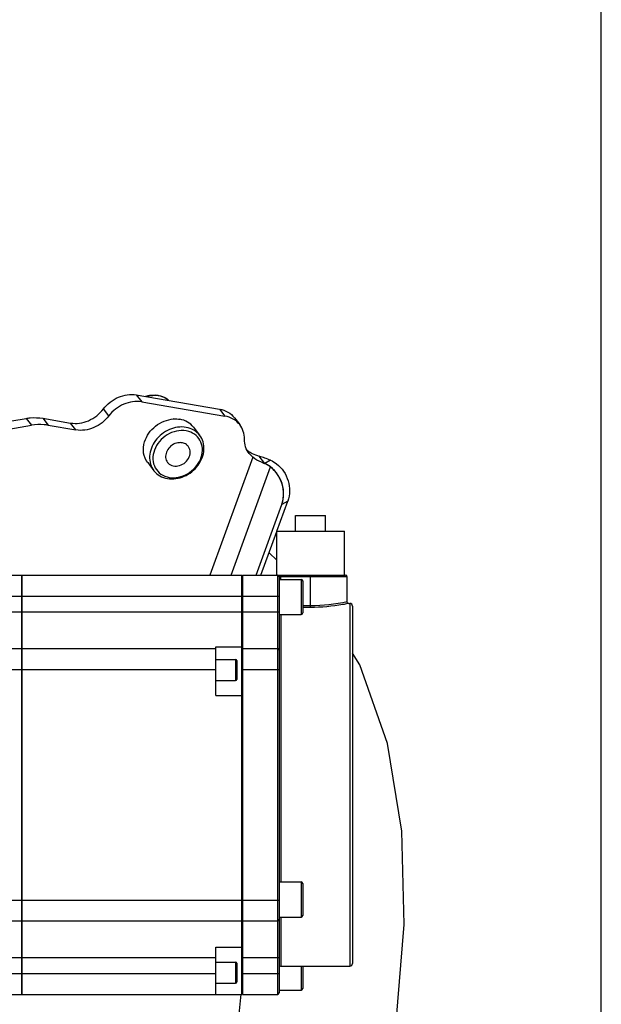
# Model space of a CAD drawing. Header units: millimetres. Extents: x 0 to 5940, y 0 to 4200.
# Tile 22 of 87: x 1826 to 1937, y 3205 to 3393. Entities that reach past the tile are written whole.
import ezdxf

# ---------------------------------------------------------------- set-up
doc = ezdxf.new("R2010")
doc.units = ezdxf.units.MM
doc.header["$LTSCALE"] = 326.7
doc.layers.get('0').update_dxf_attribs({"linetype": 'CONTINUOUS'})
for name, color, linetype in [('304105000177DXF_CONTINUOUS_LINE', 7, 'CONTINUOUS'), ('304304000136DXF_CONTINUOUS_LINE', 7, 'CONTINUOUS'), ('501023000027DXF_CONTINUOUS_LINE', 7, 'CONTINUOUS'), ('RB15-1-B-JSZL_DXF_DIMENSION', 7, 'CONTINUOUS'), ('XIANLAN_DXF_CONTINUOUS_LINE', 7, 'CONTINUOUS')]:
    doc.layers.add(name, color=color, linetype=linetype)
doc.styles.get("Standard").update_dxf_attribs({"font": 'txt', "width": 0.7})
doc.dimstyles.new('DIMSTYLE_3', dxfattribs={"dimtxt": 85, "dimasz": 45, "dimexe": 1.5, "dimexo": 0, "dimgap": 2.125, "dimtad": 1, "dimdsep": 46, "dimtxsty": 'Standard', "dimblk": '_FILLED', "dimblk1": '_FILLED', "dimblk2": '_FILLED', "dimcen": 0.09, "dimclrt": 5, "dimazin": 2, "dimtp": 0.5, "dimtm": 0.5, "dimtfac": 1, "dimtofl": 0, "dimtmove": 0, "dimatfit": 3, "dimldrblk": '_FILLED', "dimfxl": 0, "dimtolj": 1, "dimarcsym": 0})

# ---------------------------------------------------------------- blocks, each defined once
blk = doc.blocks.new('_FILLED')
at = {"color": 0, "linetype": 'ByBlock'}
blk.add_solid([(0, 0), (-1, 0.1667), (-1, -0.1667)], dxfattribs=at)
blk = doc.blocks.new('*D4')
at = {"layer": 'RB15-1-B-JSZL_DXF_DIMENSION', "color": 2, "linetype": 'Continuous', "transparency": 16777216}
for p, q in [((1751.29, 3161.27), (1751.29, 3567.44)), ((1937.29, 2684.27), (1937.29, 3567.44)), ((1751.29, 3552.44), (1844.29, 3552.44)), ((1937.29, 3552.44), (1844.29, 3552.44))]:
    blk.add_line(p, q, dxfattribs=at)
at = {"layer": 'RB15-1-B-JSZL_DXF_DIMENSION', "color": 2, "linetype": 'Continuous', "transparency": 16777216, "xscale": 45, "yscale": 45, "zscale": 45, "rotation": 180}
blk.add_blockref('_FILLED', (1751.29, 3552.44), dxfattribs=at)
at = {"layer": 'RB15-1-B-JSZL_DXF_DIMENSION', "color": 2, "linetype": 'Continuous', "transparency": 16777216, "xscale": 45, "yscale": 45, "zscale": 45}
blk.add_blockref('_FILLED', (1937.29, 3552.44), dxfattribs=at)

msp = doc.modelspace()

# ---------------------------------------------------------------- linework, layer by layer
at = {"layer": '304105000177DXF_CONTINUOUS_LINE', "color": 9, "linetype": 'Continuous'}
for p, q in [((1848.532, 3321.661), (1849.558, 3320.337)), ((1843.277, 3317.654), (1842.251, 3318.977)), ((1864.426, 3318.941), (1865.453, 3317.618)), ((1827.475, 3317.181), (1828.501, 3315.857)), ((1830.689, 3317.197), (1831.715, 3315.874)), ((1836.997, 3314.97), (1835.971, 3316.294)), ((1870.746, 3309.764), (1862.573, 3287.268)), ((1873.048, 3308.604), (1871.997, 3309.959)), ((1874.142, 3309.191), (1873.048, 3308.604)), ((1866.625, 3287.268), (1874.128, 3307.919)), ((1873.048, 3308.604), (1873.03, 3308.54)), ((1877.453, 3301.393), (1876.305, 3300.778))]:
    msp.add_line(p, q, dxfattribs=at)
at = {"layer": '304105000177DXF_CONTINUOUS_LINE', "color": 7, "linetype": 'Continuous'}
for p, q in [((1848.532, 3321.661), (1864.426, 3318.941)), ((1849.558, 3320.337), (1865.453, 3317.618)), ((1812.944, 3314.698), (1827.475, 3317.181)), ((1830.689, 3317.197), (1835.971, 3316.294)), ((1867.24, 3317.31), (1868.266, 3315.986)), ((1813.97, 3313.374), (1828.501, 3315.857)), ((1831.715, 3315.874), (1836.997, 3314.97)), ((1859.431, 3315.507), (1860.621, 3313.972)), ((1870.746, 3309.764), (1870.058, 3310.463)), ((1850.698, 3308.737), (1851.889, 3307.201)), ((1871.397, 3287.268), (1876.305, 3300.778)), ((1875.369, 3295.656), (1877.453, 3301.393)), ((1872.321, 3287.268), (1875.337, 3295.57))]:
    msp.add_line(p, q, dxfattribs=at)
for centre, radius, start, end in [((1855.997, 3311.649), 5.431, 93.58121, 93.97106), ((1855.997, 3311.661), 5.419, 93.27738, 93.58118), ((1857.331, 3310.649), 4.222, 73.58396, 80.31319), ((1872.351, 3314.371), 4.207, 229.2805, 231.30177), ((1865.17, 3287.503), 23.471, 67.52496, 73.08899)]:
    msp.add_arc(centre, radius, start, end, dxfattribs=at)
for points, knots in [([(1842.251, 3318.977), (1842.986, 3319.941), (1844.925, 3321.472), (1847.401, 3321.855), (1848.532, 3321.661)], [0, 0, 0, 0, 0.5136001, 1, 1, 1, 1]), ([(1849.558, 3320.337), (1848.427, 3320.531), (1845.951, 3320.148), (1844.012, 3318.617), (1843.277, 3317.654)], [0, 0, 0, 0, 0.4863999, 1, 1, 1, 1]), ([(1835.971, 3316.294), (1837.102, 3316.1), (1839.578, 3316.483), (1841.517, 3318.014), (1842.251, 3318.977)], [0, 0, 0, 0, 0.4863994, 1, 1, 1, 1]), ([(1864.426, 3318.941), (1864.981, 3318.846), (1866.05, 3318.479), (1866.909, 3317.737), (1867.24, 3317.31)], [0, 0, 0, 0, 0.5103848, 1, 1, 1, 1]), ([(1827.475, 3317.181), (1827.746, 3317.227), (1828.811, 3317.366), (1829.901, 3317.332), (1830.689, 3317.197)], [0, 0, 0, 0, 0.2562689, 1, 1, 1, 1]), ([(1843.277, 3317.654), (1842.543, 3316.69), (1840.604, 3315.16), (1838.128, 3314.777), (1836.997, 3314.97)], [0, 0, 0, 0, 0.5136006, 1, 1, 1, 1]), ([(1850.101, 3312.703), (1850.462, 3313.871), (1851.987, 3315.989), (1854.399, 3316.982), (1855.621, 3317.067)], [0, 0, 0, 0, 0.4994123, 1, 1, 1, 1]), ([(1859.431, 3315.507), (1859.126, 3315.9), (1858.335, 3316.584), (1857.352, 3316.922), (1856.84, 3317.009)], [0, 0, 0, 0, 0.4895934, 1, 1, 1, 1]), ([(1868.266, 3315.986), (1867.935, 3316.413), (1867.076, 3317.156), (1866.008, 3317.523), (1865.453, 3317.618)], [0, 0, 0, 0, 0.4896152, 1, 1, 1, 1]), ([(1831.715, 3315.874), (1831.456, 3315.918), (1830.389, 3316.051), (1829.301, 3315.994), (1828.501, 3315.857)], [0, 0, 0, 0, 0.2444837, 1, 1, 1, 1]), ([(1858.031, 3315.474), (1856.977, 3315.655), (1854.665, 3315.28), (1852.013, 3313.177), (1850.93, 3310.532), (1851.146, 3308.469), (1851.597, 3307.578), (1851.889, 3307.201)], [0, 0, 0, 0, 0.2525657, 0.5190881, 0.7705194, 0.8874682, 1, 1, 1, 1]), ([(1858.041, 3314.811), (1856.828, 3315.019), (1854.799, 3314.517), (1852.88, 3312.853), (1851.896, 3311.204), (1851.582, 3309.403), (1852.021, 3307.707), (1853.179, 3306.426), (1854.254, 3306.016), (1854.811, 3305.921)], [0, 0, 0, 0, 0.2577006, 0.3945204, 0.5272572, 0.6516185, 0.7678968, 0.8815725, 1, 1, 1, 1]), ([(1854.811, 3305.921), (1855.98, 3305.721), (1857.932, 3306.175), (1859.83, 3307.728), (1860.848, 3309.285), (1861.259, 3311.013), (1860.98, 3312.686), (1860.013, 3314.034), (1859.039, 3314.547), (1858.524, 3314.699)], [0, 0, 0, 0, 0.2571245, 0.3937999, 0.5271415, 0.6527703, 0.7701561, 0.8835908, 1, 1, 1, 1]), ([(1860.621, 3313.972), (1860.317, 3314.365), (1859.526, 3315.049), (1858.542, 3315.387), (1858.031, 3315.474)], [0, 0, 0, 0, 0.4896043, 1, 1, 1, 1]), ([(1869.162, 3313.224), (1869.167, 3313.724), (1869.028, 3314.715), (1868.562, 3315.605), (1868.266, 3315.986)], [0, 0, 0, 0, 0.5085377, 1, 1, 1, 1]), ([(1850.698, 3308.737), (1850.29, 3309.263), (1849.739, 3310.601), (1849.891, 3312.023), (1850.101, 3312.703)], [0, 0, 0, 0, 0.4833541, 1, 1, 1, 1]), ([(1854.479, 3305.699), (1855.534, 3305.519), (1857.845, 3305.893), (1860.497, 3307.997), (1861.58, 3310.641), (1861.364, 3312.704), (1860.913, 3313.595), (1860.621, 3313.972)], [0, 0, 0, 0, 0.2525657, 0.5190881, 0.7705194, 0.8874682, 1, 1, 1, 1]), ([(1870.058, 3310.463), (1869.762, 3310.844), (1869.296, 3311.734), (1869.157, 3312.725), (1869.162, 3313.224)], [0, 0, 0, 0, 0.4914633, 1, 1, 1, 1]), ([(1870.233, 3310.728), (1870.364, 3310.647), (1870.925, 3310.333), (1871.53, 3310.101), (1871.997, 3309.959)], [0, 0, 0, 0, 0.2391427, 1, 1, 1, 1]), ([(1873.03, 3308.54), (1872.817, 3308.623), (1872.019, 3308.954), (1871.243, 3309.366), (1870.746, 3309.764)], [0, 0, 0, 0, 0.2645384, 1, 1, 1, 1]), ([(1851.889, 3307.201), (1852.193, 3306.808), (1852.984, 3306.125), (1853.968, 3305.787), (1854.479, 3305.699)], [0, 0, 0, 0, 0.4896043, 1, 1, 1, 1]), ([(1876.305, 3300.778), (1876.746, 3301.99), (1876.763, 3304.808), (1875.172, 3307.107), (1874.128, 3307.919)], [0, 0, 0, 0, 0.4936302, 1, 1, 1, 1]), ([(1875.275, 3308.534), (1876.32, 3307.723), (1877.91, 3305.423), (1877.893, 3302.605), (1877.453, 3301.393)], [0, 0, 0, 0, 0.506367, 1, 1, 1, 1])]:
    msp.add_open_spline(points, degree=3, knots=knots, dxfattribs=at)
for points in [[(1855.687, 3317.071), (1856.071, 3317.093), (1856.461, 3317.074), (1856.84, 3317.009)], [(1869.72, 3311.088), (1869.883, 3310.957), (1870.055, 3310.838), (1870.233, 3310.728)], [(1874.142, 3309.191), (1874.546, 3309.024), (1874.931, 3308.802), (1875.275, 3308.534)], [(1874.128, 3307.919), (1873.796, 3308.177), (1873.421, 3308.386), (1873.03, 3308.54)]]:
    msp.add_open_spline(points, degree=3, dxfattribs=at)
at = {"layer": '304105000177DXF_CONTINUOUS_LINE', "color": 9, "linetype": 'Continuous'}
msp.add_open_spline([(1876.317, 3300.784), (1876.828, 3302.191), (1876.677, 3305.52), (1874.415, 3307.943), (1873.048, 3308.604)], degree=3, knots=[0, 0, 0, 0, 0.4963666, 1, 1, 1, 1], dxfattribs=at)
at = {"layer": '304304000136DXF_CONTINUOUS_LINE', "color": 7, "linetype": 'Continuous'}
for p, q in [((1878.937, 3295.668), (1878.937, 3298.668)), ((1878.937, 3298.668), (1884.637, 3298.668)), ((1884.637, 3295.668), (1884.637, 3298.668)), ((1875.337, 3287.268), (1875.337, 3295.668)), ((1875.337, 3295.668), (1888.237, 3295.668)), ((1888.237, 3287.268), (1888.237, 3295.668)), ((1794.787, 3287.268), (1826.587, 3287.268)), ((1826.587, 3287.268), (1826.587, 3207.268)), ((1826.687, 3287.268), (1826.687, 3207.268)), ((1826.687, 3287.268), (1868.687, 3287.268)), ((1868.687, 3207.268), (1868.687, 3287.268)), ((1868.787, 3287.268), (1868.787, 3207.268)), ((1868.787, 3287.268), (1888.487, 3287.268)), ((1875.787, 3286.968), (1875.787, 3207.568)), ((1875.787, 3286.455), (1879.987, 3286.455)), ((1888.787, 3282.168), (1888.787, 3286.968)), ((1826.587, 3285.268), (1826.687, 3285.268)), ((1880.287, 3286.155), (1880.287, 3280.056)), ((1868.687, 3283.411), (1868.787, 3283.411)), ((1889.087, 3281.868), (1889.287, 3281.868)), ((1889.787, 3281.367), (1889.787, 3213.168)), ((1868.687, 3280.268), (1868.787, 3280.268)), ((1875.787, 3279.755), (1879.987, 3279.755)), ((1797.287, 3273.268), (1826.587, 3273.268)), ((1826.687, 3273.268), (1863.687, 3273.268)), ((1863.687, 3264.268), (1863.687, 3273.558)), ((1863.687, 3273.558), (1868.687, 3273.558)), ((1868.787, 3273.268), (1875.487, 3273.268)), ((1826.587, 3271.268), (1826.687, 3271.268)), ((1863.687, 3271.169), (1867.487, 3271.169)), ((1867.687, 3270.969), (1867.687, 3267.369)), ((1868.687, 3269.411), (1868.787, 3269.411)), ((1868.687, 3269.268), (1868.787, 3269.268)), ((1863.687, 3267.169), (1867.487, 3267.169)), ((1863.687, 3264.268), (1868.687, 3264.268)), ((1875.787, 3228.717), (1879.987, 3228.717)), ((1880.287, 3228.416), (1880.287, 3222.317)), ((1868.687, 3225.268), (1868.787, 3225.268)), ((1868.687, 3225.125), (1868.787, 3225.125)), ((1826.587, 3223.268), (1826.687, 3223.268)), ((1806.287, 3221.268), (1826.587, 3221.268)), ((1826.687, 3221.268), (1868.687, 3221.268)), ((1868.787, 3221.268), (1875.487, 3221.268)), ((1875.787, 3222.017), (1879.987, 3222.017)), ((1863.687, 3207.268), (1863.687, 3216.263)), ((1863.687, 3216.263), (1868.687, 3216.263)), ((1863.687, 3213.43), (1867.487, 3213.43)), ((1867.687, 3213.23), (1867.687, 3209.63)), ((1868.687, 3214.268), (1868.787, 3214.268)), ((1876.087, 3212.668), (1889.287, 3212.668)), ((1880.287, 3212.668), (1880.287, 3208.38)), ((1863.687, 3209.43), (1867.487, 3209.43)), ((1868.687, 3211.125), (1868.787, 3211.125)), ((1826.587, 3209.268), (1826.687, 3209.268)), ((1875.787, 3208.08), (1879.987, 3208.08)), ((1806.287, 3207.268), (1826.587, 3207.268)), ((1826.687, 3207.268), (1868.687, 3207.268)), ((1868.787, 3207.268), (1875.487, 3207.268))]:
    msp.add_line(p, q, dxfattribs=at)
at = {"layer": '304304000136DXF_CONTINUOUS_LINE', "color": 9, "linetype": 'Continuous'}
for p, q in [((1875.487, 3287.268), (1875.487, 3207.268)), ((1888.787, 3286.968), (1875.787, 3286.968)), ((1876.087, 3286.455), (1876.087, 3287.268)), ((1879.987, 3286.455), (1879.987, 3279.755)), ((1881.787, 3281.102), (1881.787, 3287.268)), ((1797.287, 3283.268), (1868.687, 3283.268)), ((1868.787, 3283.268), (1875.787, 3283.268)), ((1881.787, 3281.396), (1880.287, 3281.396)), ((1881.787, 3281.102), (1880.287, 3281.102)), ((1889.087, 3281.868), (1888.894, 3281.828)), ((1889.087, 3281.868), (1888.894, 3281.828)), ((1889.287, 3281.868), (1889.287, 3212.668)), ((1797.287, 3280.268), (1868.687, 3280.268)), ((1868.787, 3280.268), (1875.787, 3280.268)), ((1876.087, 3279.755), (1876.087, 3228.717)), ((1867.487, 3271.169), (1867.487, 3267.169)), ((1797.287, 3269.268), (1863.687, 3269.268)), ((1868.787, 3269.268), (1875.787, 3269.268)), ((1879.987, 3228.717), (1879.987, 3222.017)), ((1806.287, 3225.268), (1868.687, 3225.268)), ((1868.787, 3225.268), (1875.787, 3225.268)), ((1876.087, 3222.017), (1876.087, 3212.668)), ((1806.287, 3214.268), (1863.687, 3214.268)), ((1867.487, 3213.43), (1867.487, 3209.43)), ((1868.787, 3214.268), (1875.787, 3214.268)), ((1806.287, 3211.268), (1863.687, 3211.268)), ((1868.787, 3211.268), (1875.787, 3211.268)), ((1879.987, 3212.668), (1879.987, 3208.08))]:
    msp.add_line(p, q, dxfattribs=at)
at = {"layer": '304304000136DXF_CONTINUOUS_LINE', "color": 7, "linetype": 'Continuous'}
for points in [[(1888.881, 3281.95), (1888.804, 3282.07), (1888.787, 3282.168)], [(1889.087, 3281.868), (1889.006, 3281.879), (1888.881, 3281.95)]]:
    msp.add_lwpolyline(points, dxfattribs=at)
for centre, radius, start, end in [((1875.487, 3286.968), 0.3, 0, 90), ((1879.987, 3286.155), 0.3, 0, 90), ((1888.487, 3286.968), 0.3, 0, 90), ((1889.287, 3281.368), 0.5, 0, 90), ((1879.987, 3280.055), 0.3, 270, 360), ((1875.487, 3272.968), 0.3, 0, 90), ((1867.487, 3270.969), 0.2, 0, 90), ((1867.487, 3267.369), 0.2, 270, 360), ((1879.987, 3228.417), 0.3, 0, 90), ((1875.487, 3221.568), 0.3, 270, 360), ((1879.987, 3222.317), 0.3, 270, 360), ((1867.487, 3213.23), 0.2, 0, 90), ((1889.287, 3213.168), 0.5, 270, 360), ((1876.087, 3212.368), 0.3, 90, 180), ((1867.487, 3209.63), 0.2, 270, 360), ((1875.487, 3207.568), 0.3, 270, 360), ((1879.987, 3208.38), 0.3, 270, 360)]:
    msp.add_arc(centre, radius, start, end, dxfattribs=at)
at = {"layer": '304304000136DXF_CONTINUOUS_LINE', "color": 9, "linetype": 'Continuous'}
msp.add_open_spline([(1888.787, 3282.168), (1886.494, 3281.667), (1884.135, 3281.396), (1881.787, 3281.396)], degree=3, dxfattribs=at)
msp.add_open_spline([(1888.894, 3281.828), (1888.578, 3281.764), (1886.237, 3281.321), (1883.847, 3281.102), (1881.787, 3281.102)], degree=3, knots=[0, 0, 0, 0, 0.1353491, 1, 1, 1, 1], dxfattribs=at)
at = {"layer": '501023000027DXF_CONTINUOUS_LINE', "color": 7, "linetype": 'Continuous'}
for centre, radius, start, end in [((1857.055, 3310.763), 1.76, 44.83524, 54.30248), ((1857.077, 3310.786), 1.728, 41.98184, 44.80217), ((1857.08, 3310.788), 1.724, 34.4864, 41.97908), ((1855.877, 3309.852), 1.751, 202.04661, 214.42846), ((1855.851, 3309.836), 1.721, 214.4804, 215.55034)]:
    msp.add_arc(centre, radius, start, end, dxfattribs=at)
for points, knots in [([(1850.266, 3321.371), (1850.335, 3321.394), (1850.608, 3321.481), (1850.888, 3321.547), (1851.099, 3321.583)], [0, 0, 0, 0, 0.2519208, 1, 1, 1, 1]), ([(1851.099, 3321.583), (1851.757, 3321.696), (1852.787, 3321.671), (1854.009, 3321.189), (1854.533, 3320.812), (1854.763, 3320.597)], [0, 0, 0, 0, 0.5117006, 0.7582921, 1, 1, 1, 1]), ([(1856.467, 3312.521), (1856.084, 3312.455), (1855.337, 3312.149), (1854.494, 3311.321), (1854.123, 3310.417), (1854.107, 3309.692), (1854.19, 3309.351), (1854.254, 3309.194)], [0, 0, 0, 0, 0.2587512, 0.5210409, 0.769807, 0.8871723, 1, 1, 1, 1]), ([(1858.082, 3312.192), (1857.863, 3312.35), (1857.327, 3312.573), (1856.753, 3312.569), (1856.467, 3312.521)], [0, 0, 0, 0, 0.4828809, 1, 1, 1, 1]), ([(1856.467, 3308.106), (1856.886, 3308.177), (1857.7, 3308.531), (1858.57, 3309.481), (1858.872, 3310.502), (1858.765, 3311.274), (1858.604, 3311.615), (1858.501, 3311.765)], [0, 0, 0, 0, 0.2619398, 0.5258853, 0.7722668, 0.8879808, 1, 1, 1, 1]), ([(1854.451, 3308.835), (1854.555, 3308.69), (1854.813, 3308.428), (1855.482, 3308.074), (1856.085, 3308.041), (1856.467, 3308.106)], [0, 0, 0, 0, 0.2381721, 0.4822379, 1, 1, 1, 1])]:
    msp.add_open_spline(points, degree=3, knots=knots, dxfattribs=at)
at = {"layer": '501023000027DXF_CONTINUOUS_LINE', "color": 9, "linetype": 'Continuous'}
for points, knots in [([(1850.449, 3321.337), (1850.511, 3321.357), (1850.758, 3321.432), (1851.01, 3321.489), (1851.2, 3321.522)], [0, 0, 0, 0, 0.252122, 1, 1, 1, 1]), ([(1851.2, 3321.522), (1851.844, 3321.632), (1852.845, 3321.613), (1854.032, 3321.156), (1854.538, 3320.8), (1854.759, 3320.597)], [0, 0, 0, 0, 0.5169298, 0.7620506, 1, 1, 1, 1])]:
    msp.add_open_spline(points, degree=3, knots=knots, dxfattribs=at)
at = {"layer": 'XIANLAN_DXF_CONTINUOUS_LINE', "color": 7, "linetype": 'Continuous'}
msp.add_line((1875.337, 3290.156), (1873.868, 3291.525), dxfattribs=at)
for points in [[(1727.97, 2953.018), (1736.963, 2954.057), (1753.627, 2959.772), (1769.86, 2968.911), (1785.595, 2981.007), (1800.947, 2995.833), (1815.969, 3013.265), (1830.45, 3032.97), (1844.003, 3054.274), (1856.326, 3076.468), (1867.204, 3098.902), (1876.484, 3120.941), (1884.137, 3142.181), (1890.282, 3162.699), (1894.973, 3182.607), (1898.147, 3201.951), (1899.633, 3220.613), (1899.192, 3238.43), (1896.483, 3255.13), (1891.201, 3270.127), (1889.787, 3272.37)], [(1868.5, 3207.288), (1868.093, 3203.483), (1866.305, 3192.363), (1863.933, 3180.987), (1861.001, 3169.344), (1857.54, 3157.497), (1853.566, 3145.47), (1849.084, 3133.27), (1844.08, 3120.891), (1838.531, 3108.33), (1832.391, 3095.565), (1825.599, 3082.577), (1818.073, 3069.361), (1809.744, 3055.993), (1800.588, 3042.656), (1790.594, 3029.589), (1779.782, 3017.121), (1768.219, 3005.691), (1756.059, 2995.839), (1743.644, 2988.252), (1731.573, 2983.615), (1727.044, 2983.01)]]:
    msp.add_lwpolyline(points, dxfattribs=at)

# ---------------------------------------------------------------- dimensions: what is measured, and where the dimension line sits
at = {"layer": 'RB15-1-B-JSZL_DXF_DIMENSION', "color": 2, "linetype": 'Continuous'}
dim = msp.add_linear_dim(base=(1937.287, 3552.437), p1=(1751.287, 3161.268), p2=(1937.287, 2684.268), dimstyle='DIMSTYLE_3', dxfattribs=at)
dim.commit()
dim.dimension.update_dxf_attribs({"geometry": '*D4', "text_midpoint": (1755.037, 3552.437), "dimtype": 160})

doc.saveas('drawing.dxf')
